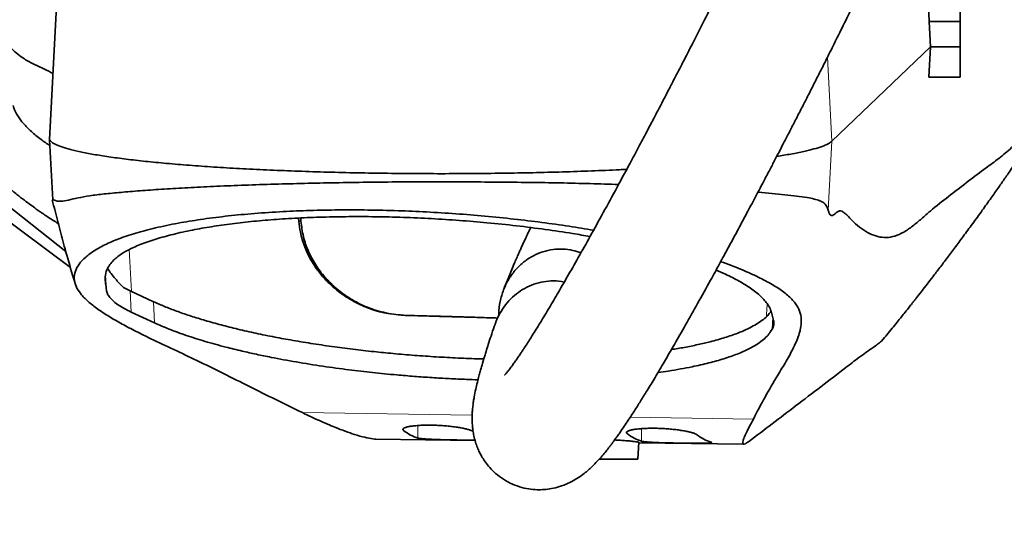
# Model space of a CAD drawing. Header units: millimetres. Extents: x 0 to 14900, y 0 to 10500.
# Tile 34 of 50: x 10980 to 11369, y 5282 to 5482. Entities that reach past the tile are written whole.
import ezdxf

# ---------------------------------------------------------------- set-up
doc = ezdxf.new("R2010")
doc.units = ezdxf.units.MM
doc.header["$LTSCALE"] = 25
doc.styles.add('SLDTEXTSTYLE0', font='TXT', dxfattribs={"width": 0.605})
doc.dimstyles.new('SLDDIMSTYLE2', dxfattribs={"dimtxt": 87.5, "dimasz": 87.5, "dimexe": 0, "dimexo": 0.0625, "dimgap": 21.875, "dimtad": 1, "dimdec": 4, "dimlfac": 25, "dimzin": 12, "dimdsep": 46, "dimtxsty": 'SLDTEXTSTYLE0', "dimsah": 1, "dimcen": 0.09, "dimadec": 1, "dimazin": 3, "dimtfac": 1, "dimtofl": 0, "dimtmove": 0, "dimatfit": 3, "dimfxl": 1, "dimfrac": 2, "dimtolj": 1, "dimtzin": 12, "dimarcsym": 0})

# ---------------------------------------------------------------- blocks, each defined once
blk = doc.blocks.new('_D_7')
at = {"color": 7, "linetype": 'Continuous', "lineweight": 0}
for p, q in [((12131.86, 5733.81), (13924.74, 5733.81)), ((7972.55, 5230.58), (7775.38, 5195.81))]:
    blk.add_line(p, q, dxfattribs=at)
at = {"color": 7, "linetype": 'Continuous', "lineweight": 18}
blk.add_arc((10826.53, 5733.81), 3060.71, 190, 0, dxfattribs=at)
for points in [[(13887.24, 5733.81), (13873.49, 5646.5), (13898.49, 5646.14)], [(7812.31, 5202.32), (7816.46, 5114.03), (7841.01, 5118.72)]]:
    blk.add_solid(points, dxfattribs=at)
at = {"color": 7, "linetype": 'Continuous', "lineweight": 18, "insert": (10959.6, 2786.27), "char_height": 87.5, "attachment_point": 1, "rotation": 5, "style": 'SLDTEXTSTYLE0'}
blk.add_mtext('170°', dxfattribs=at)

msp = doc.modelspace()

# ---------------------------------------------------------------- linework, layer by layer
at = {"color": 7, "linetype": 'Continuous', "lineweight": 35}
for p, q in [((11339.2896517, 5481.7914056), (11337.8374448, 5518.8100723)), ((11351.5253734, 5518.8100723), (11351.5253734, 5481.7914056)), ((10994.5166899, 5487.8171374), (10991.7450653, 5435.0643365)), ((11339.7272661, 5471.7914056), (11339.2896517, 5481.7914056)), ((11351.5253734, 5481.7914056), (11339.2896517, 5481.7914056)), ((11351.5253734, 5481.7914056), (11351.5253734, 5471.7914056)), ((11300.8245989, 5434.462155), (11339.7272661, 5471.7914056)), ((11339.1510322, 5459.8100723), (11339.7272661, 5471.7914056)), ((11351.5253734, 5471.7914056), (11339.7272661, 5471.7914056)), ((11351.5253734, 5471.7914056), (11351.5253734, 5459.8100723)), ((11351.5253734, 5459.8100723), (11339.1510322, 5459.8100723)), ((10991.787546, 5434.9972022), (10993.0304739, 5411.3463711)), ((10969.1868286, 5413.837449), (10998.163937, 5390.8885051)), ((10968.5253214, 5408.042305), (10999.9928975, 5384.4893518)), ((11090.1831103, 5402.860094), (11090.0790709, 5404.0774676)), ((11023.6072853, 5375.3367953), (11020.9023201, 5376.6981287)), ((11032.8660292, 5371.0433667), (11023.6072853, 5375.3367953)), ((11024.0481547, 5366.9306435), (11033.2479737, 5362.6645393)), ((11276.6200595, 5359.2357018), (11277.229918, 5360.2079785)), ((11320.3920941, 5355.4827552), (11321.6052315, 5356.8406943)), ((11120.7154707, 5316.7855847), (11159.8604578, 5316.2342105)), ((11224.1739116, 5308.8083371), (11224.5278405, 5315.5334965)), ((11224.5167887, 5315.323498), (11266.0084988, 5314.7390693)), ((11208.8750472, 5308.8100723), (11209.5270853, 5308.8100723))]:
    msp.add_line(p, q, dxfattribs=at)
at = {"color": 8, "linetype": 'Continuous', "lineweight": 18}
for p, q in [((11300.8245991, 5434.4621552), (11299.0864528, 5467.6552137)), ((11299.3924596, 5407.1389667), (11300.8245989, 5434.462155)), ((11090.1831103, 5402.860094), (11091.0510621, 5402.8589546)), ((11024.0733833, 5375.1206581), (11023.2085205, 5391.6118415)), ((11013.9135261, 5381.4875795), (11014.2196687, 5375.6502934)), ((11024.0481547, 5366.9306435), (11023.6072853, 5375.3367953)), ((11033.2479737, 5362.6645393), (11032.8660292, 5371.0433667)), ((11132.6461157, 5365.6450489), (11132.2097022, 5365.6456218)), ((11277.4815951, 5364.9665629), (11277.229918, 5360.2079785)), ((11091.6190313, 5327.2010644), (11158.7156941, 5326.2559788)), ((11137.2656634, 5317.157909), (11137.2656634, 5322.1226025)), ((11221.143234, 5325.3766598), (11269.7973866, 5324.6913449)), ((11131.5413935, 5320.1881607), (11131.5413935, 5320.9519028)), ((11219.88784, 5318.9499566), (11219.88784, 5319.7143424)), ((11225.6121099, 5315.9160527), (11225.6121099, 5320.8859903)), ((11209.5270853, 5308.8100723), (11209.5269243, 5309.546324))]:
    msp.add_line(p, q, dxfattribs=at)
at = {"color": 8, "linetype": 'Continuous', "lineweight": 18, "flags": 128}
msp.add_lwpolyline([(11275.3054757, 5370.1420107), (11275.0588961, 5365.8956901), (11275.0191044, 5365.2122104)], dxfattribs=at)
at = {"color": 7, "linetype": 'Continuous', "lineweight": 18}
for radius in [2848, 994]:
    msp.add_arc((10826.5253734, 5733.8100723), radius, 190, 170, dxfattribs=at)
at = {"color": 7, "linetype": 'Continuous', "lineweight": 35}
for centre, major_axis, ratio, start_param, end_param in [((11146.5253734, 4230.9214472), (-144.0861873, 2114.8504402), 0.0137708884, 5.2987880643, 5.2995005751), ((11146.5253734, 5364.4271765), (146.9999981, -4.2373898), 0.0055836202, 1.4186365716, 1.6655148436), ((11141.4915161, 5686.5296471), (-0.0004989, 370.0353727), 0.1907907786, 3.0001768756, 3.0816929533), ((11229.8464194, 5685.2851299), (-0.0004989, 370.0353727), 0.1907907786, 3.0000558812, 3.081572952), ((11257.3346115, 5684.8979468), (-0.0004989, 370.0353727), 0.1907907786, 3.000018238, 3.0815356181)]:
    msp.add_ellipse(centre, major_axis=major_axis, ratio=ratio, start_param=start_param, end_param=end_param, dxfattribs=at)
for points, knots in [([(11323.8185448, 5642.4925676), (11323.4057622, 5641.3985161), (11321.5713556, 5636.5365493), (11318.1139396, 5627.9560188), (11313.5031102, 5616.7549998), (11308.7779555, 5605.648678), (11303.6341693, 5593.8371155), (11298.14465, 5581.5241658), (11292.3989671, 5568.9072557), (11286.9017607, 5557.0479825), (11281.7189891, 5546.0319554), (11276.9019136, 5535.9211307), (11272.4893607, 5526.7589023), (11268.4975863, 5518.5469759), (11264.2223155, 5509.8217841), (11259.6242704, 5500.5223376), (11254.6804112, 5490.6234806), (11250.0796593, 5481.4954438), (11246.4890742, 5474.4307296), (11243.8272497, 5469.2234586), (11242.0103362, 5465.6814534), (11240.3030185, 5462.3640439), (11238.732694, 5459.3222355), (11237.3200219, 5456.5934972), (11235.9534814, 5453.9604219), (11234.3997573, 5450.9742784), (11232.4761724, 5447.2892819), (11230.1338017, 5442.8205146), (11227.4249143, 5437.6778426), (11224.3627546, 5431.897769), (11220.256226, 5424.1975657), (11215.3452094, 5415.0795868), (11209.8934608, 5405.0901559), (11204.8153222, 5395.9131905), (11200.1241957, 5387.5599353), (11195.8221972, 5380.0203766), (11191.9121832, 5373.2856532), (11188.2291211, 5367.0626355), (11184.8354304, 5361.4605721), (11181.7515714, 5356.5179805), (11179.6603489, 5353.2813103), (11178.297796, 5351.2262201), (11177.4434343, 5349.9564905), (11176.523952, 5348.6140142), (11175.5447898, 5347.2165516), (11174.625915, 5345.9420892), (11173.8659653, 5344.9198055), (11173.3023236, 5344.1827735), (11172.8747173, 5343.6372519), (11172.5046243, 5343.1752962), (11172.1475996, 5342.7423343), (11171.8398875, 5342.3770729), (11171.567621, 5342.0787223), (11171.6067346, 5342.1101728), (11171.6196722, 5342.1205757)], [0, 0, 0, 0, 0.0082048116, 0.0364621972, 0.0651221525, 0.0938184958, 0.1222230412, 0.1571678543, 0.1907566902, 0.2226342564, 0.2525160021, 0.2801785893, 0.3054510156, 0.3282055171, 0.3485618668, 0.3786640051, 0.4069045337, 0.4332075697, 0.4575214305, 0.4685530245, 0.4789886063, 0.4888217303, 0.4980146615, 0.506135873, 0.5132882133, 0.5217295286, 0.5331696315, 0.546845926, 0.5627281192, 0.5807750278, 0.6009322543, 0.6357234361, 0.6689931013, 0.7005973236, 0.7305398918, 0.7588404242, 0.7855325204, 0.8105445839, 0.837530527, 0.8622950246, 0.8856903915, 0.8934960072, 0.9017071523, 0.9115273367, 0.9230026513, 0.9352438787, 0.9454619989, 0.9537492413, 0.9603271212, 0.9670796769, 0.9755278, 0.9847956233, 0.9949708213, 1, 1, 1, 1]), ([(11167.7902417, 5362.2376266), (11167.6728197, 5361.9060138), (11167.105143, 5360.3028312), (11166.1973619, 5357.5922035), (11165.1211224, 5354.3062273), (11164.3047682, 5351.7206737), (11163.6982349, 5349.7492926), (11163.2621993, 5348.3020162), (11162.9149641, 5347.1278826), (11162.6324883, 5346.1574258), (11162.2937178, 5344.9765704), (11161.8691224, 5343.4611374), (11161.3254417, 5341.4439851), (11160.7328042, 5339.1234785), (11160.0818607, 5336.326425), (11159.5838069, 5333.8420857), (11159.2209293, 5331.6495987), (11158.9775298, 5329.8350831), (11158.7984958, 5328.0022372), (11158.6983163, 5326.2037539), (11158.6784255, 5324.5609187), (11158.7238349, 5323.0930747), (11158.8206086, 5321.7095299), (11159.0135803, 5320.0195276), (11159.3799842, 5317.9431935), (11159.9661308, 5315.6781829), (11160.7157379, 5313.5453223), (11161.5209463, 5311.7132215), (11162.4534774, 5309.9361376), (11163.6510984, 5308.0188404), (11165.2469409, 5305.9221973), (11167.4374776, 5303.6095709), (11170.1753312, 5301.3729342), (11173.6607893, 5299.3095338), (11177.342278, 5297.8521189), (11180.9659858, 5297.0079167), (11184.2962714, 5296.7034482), (11187.2382764, 5296.7786519), (11190.1502157, 5297.1592877), (11193.3428051, 5297.9505131), (11196.46806, 5299.1493942), (11199.4666306, 5300.7140491), (11202.0240265, 5302.4156431), (11203.9395541, 5303.9427959), (11205.3864053, 5305.2215516), (11206.9042299, 5306.6834109), (11208.4530017, 5308.3098662), (11210.0115669, 5310.0728627), (11211.5100797, 5311.8802394), (11212.7708773, 5313.4789489), (11213.7342581, 5314.7417955), (11214.4717513, 5315.7291963), (11215.1911777, 5316.7087639), (11216.02909, 5317.8695783), (11217.2319706, 5319.5693276), (11218.6962701, 5321.6939927), (11220.2701617, 5324.0418535), (11221.6253649, 5326.1051615), (11222.83125, 5327.96959), (11224.0083688, 5329.813994), (11225.6593508, 5332.4332709), (11227.9476326, 5336.1295576), (11231.0599964, 5341.2692958), (11234.6480877, 5347.3195626), (11238.676673, 5354.2450347), (11243.0894468, 5361.9646775), (11247.852553, 5370.4301446), (11252.3369466, 5378.5172422), (11256.452783, 5386.0241762), (11260.1230691, 5392.7769738), (11263.8574141, 5399.7061855), (11267.4831179, 5406.4883433), (11270.8188479, 5412.7734071), (11273.7132528, 5418.2610624), (11276.1655827, 5422.9346863), (11278.1800773, 5426.7900718), (11279.8331882, 5429.9647248), (11281.3120151, 5432.8124925), (11283.0095669, 5436.0899762), (11285.0610865, 5440.0647118), (11287.3982439, 5444.6122371), (11289.7484067, 5449.2048357), (11292.1084136, 5453.8364267), (11294.4681197, 5458.4875362), (11296.9960453, 5463.4920238), (11299.8268755, 5469.1230827), (11303.1355677, 5475.7425895), (11306.9168138, 5483.3587218), (11311.0741069, 5491.7981898), (11315.5772018, 5501.0204095), (11320.3904064, 5510.9750634), (11325.5576913, 5521.7831908), (11331.0426118, 5533.4061494), (11336.7983429, 5545.7874997), (11342.4674862, 5558.1975903), (11347.977301, 5570.4911807), (11353.2571186, 5582.5214679), (11358.5261301, 5594.8205124), (11363.6960104, 5607.3007209), (11367.7878178, 5617.4448689), (11370.0585173, 5623.4573558), (11370.728565, 5625.2315463)], [0, 0, 0, 0, 0.0042899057, 0.0207395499, 0.0351680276, 0.0475376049, 0.0554763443, 0.0622320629, 0.0678025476, 0.0722253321, 0.0764239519, 0.0851653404, 0.0945589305, 0.1067371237, 0.120282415, 0.1351896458, 0.1438035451, 0.1522019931, 0.1603951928, 0.1683045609, 0.1752277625, 0.1810152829, 0.1856905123, 0.1904391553, 0.1960281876, 0.2023596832, 0.2080565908, 0.2126868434, 0.2164587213, 0.2207925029, 0.2259092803, 0.231616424, 0.2390624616, 0.2465530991, 0.2539482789, 0.2609972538, 0.267505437, 0.2734115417, 0.2798839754, 0.2873513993, 0.2958067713, 0.3027839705, 0.3099999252, 0.3171271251, 0.3244870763, 0.3325843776, 0.3414289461, 0.351031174, 0.3602347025, 0.3679122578, 0.3728788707, 0.3769096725, 0.3808706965, 0.3857943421, 0.3916902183, 0.4017034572, 0.410311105, 0.4170747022, 0.4230725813, 0.4290107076, 0.434983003, 0.4477668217, 0.4622177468, 0.4784146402, 0.4959555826, 0.5144178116, 0.5338264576, 0.5541963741, 0.5680262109, 0.5822658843, 0.5969112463, 0.6110600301, 0.623684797, 0.6347442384, 0.6437104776, 0.6512391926, 0.6573168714, 0.6621987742, 0.6677673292, 0.6762742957, 0.6850711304, 0.6937771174, 0.7023885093, 0.7112607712, 0.7199372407, 0.7303733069, 0.7425588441, 0.7564751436, 0.7720916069, 0.7884055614, 0.8061470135, 0.8252404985, 0.845586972, 0.8670597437, 0.8894997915, 0.9093566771, 0.9296373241, 0.950187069, 0.9708359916, 0.991394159, 1, 1, 1, 1]), ([(10974.0701823, 5474.2216561), (10974.9229397, 5473.1542623), (10976.6304313, 5471.0170004), (10979.2179244, 5468.7026122), (10982.2647495, 5466.5698955), (10985.7624344, 5464.7431098), (10989.5241388, 5463.1064721), (10991.9797409, 5461.7603188), (10993.1149713, 5461.1379891)], [0, 0, 0, 0, 0.1349739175, 0.2702607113, 0.4054489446, 0.6133104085, 0.8212325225, 1, 1, 1, 1]), ([(10977.3034249, 5448.5661291), (10977.398632, 5448.2336799), (10977.7859335, 5446.8812801), (10979.109387, 5444.4832748), (10981.3739591, 5441.3709091), (10984.442685, 5438.241095), (10987.9691614, 5435.3254029), (10990.6993904, 5433.4768731), (10991.910539, 5432.6568524)], [0, 0, 0, 0, 0.0628052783, 0.2554912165, 0.4490515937, 0.6453433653, 0.8426718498, 1, 1, 1, 1]), ([(10952.1911264, 5438.9108557), (10953.6869755, 5437.2396252), (10956.9227454, 5433.6244762), (10961.8661617, 5428.5587703), (10966.7782689, 5423.8027245), (10971.2173778, 5419.767853), (10975.1722554, 5416.3708322), (10978.6372021, 5413.5469333), (10981.6060847, 5411.2384378), (10984.1696069, 5409.3251007), (10986.2602876, 5407.8200374), (10987.8850156, 5406.6845856), (10989.3077644, 5405.7103128), (10991.0301317, 5404.5578802), (10993.0443313, 5403.244139), (10994.5236229, 5402.3376879), (10995.1747171, 5401.9387233)], [0, 0, 0, 0, 0.1131841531, 0.2448361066, 0.3625668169, 0.4670185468, 0.5587006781, 0.6380100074, 0.7052495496, 0.7606434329, 0.8108456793, 0.845072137, 0.8686020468, 0.9044088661, 0.9579265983, 1, 1, 1, 1]), ([(11299.3924596, 5407.1389667), (11299.5205296, 5406.7075589), (11299.7779959, 5405.8402759), (11300.3278614, 5405.0631679), (11301.0462297, 5404.970017), (11301.9285605, 5405.6228827), (11302.857096, 5406.4839177), (11303.8019643, 5406.9963287), (11304.8095762, 5406.8184321), (11305.8539561, 5406.1175156), (11307.6325491, 5404.3685156), (11310.0821634, 5401.6632971), (11313.2912884, 5399.2974515), (11316.5376013, 5397.4776146), (11319.8345248, 5396.4476102), (11323.1859844, 5396.3033988), (11326.5955239, 5397.1088269), (11330.0668066, 5398.9331158), (11333.5803204, 5401.5391606), (11337.1123982, 5404.5440645), (11341.8252911, 5408.6993199), (11350.0196437, 5414.9781272), (11358.7361636, 5421.7677202), (11366.7720707, 5427.5720605), (11371.0065848, 5431.1321282), (11374.6165301, 5434.3635372), (11377.0329583, 5436.0601404), (11379.0933268, 5436.8134897), (11380.5408268, 5437.4117307), (11381.5024315, 5438.3658315), (11381.9299797, 5438.7900433)], [0, 0, 0, 0, 0.0058971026, 0.0118552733, 0.0222613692, 0.0327308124, 0.0432084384, 0.0549259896, 0.0666794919, 0.0810025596, 0.0953375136, 0.1368870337, 0.1784453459, 0.2200386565, 0.2616483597, 0.3032009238, 0.3447796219, 0.3864337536, 0.4281071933, 0.4696570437, 0.5112074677, 0.5943064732, 0.7605045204, 0.820372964, 0.8802431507, 0.9101720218, 0.9475858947, 0.9663016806, 0.9850170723, 1, 1, 1, 1]), ([(11321.6191394, 5356.8292779), (11321.7847573, 5357.0300846), (11322.583569, 5357.9986202), (11324.1660958, 5359.9269596), (11326.0851997, 5362.2855523), (11327.8307829, 5364.4482671), (11329.4675219, 5366.4902178), (11330.9118876, 5368.3041865), (11332.1162038, 5369.8256499), (11332.951843, 5370.8852104), (11333.6431468, 5371.7640261), (11336.134626, 5374.9393309), (11339.3144596, 5379.0432642), (11343.2067018, 5384.1379928), (11346.1906692, 5388.0788099), (11349.3675132, 5392.3136033), (11352.6948696, 5396.7928623), (11356.368259, 5401.7936533), (11360.1233899, 5406.9731934), (11363.59461, 5411.8259201), (11366.5836327, 5416.0557484), (11368.8190752, 5419.253289), (11370.6562956, 5421.9016523), (11372.4936331, 5424.5691287), (11374.8937932, 5428.0870027), (11377.8424166, 5432.4621274), (11380.5013435, 5436.4689397), (11382.0159707, 5438.7796459), (11382.4339636, 5439.4173335)], [0, 0, 0, 0, 0.00769160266, 0.03709830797, 0.06593697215, 0.09119514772, 0.11288011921, 0.1376809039, 0.15526816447, 0.16683441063, 0.17771112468, 0.18861905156, 0.2874171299, 0.33431389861, 0.38632250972, 0.44349702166, 0.50475736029, 0.567967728, 0.63197998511, 0.69026021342, 0.73997711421, 0.78116464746, 0.80242632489, 0.83202367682, 0.87120993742, 0.91998133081, 0.97791718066, 1, 1, 1, 1]), ([(10991.8772452, 5434.9967453), (10991.91247, 5434.8966886), (10992.0784011, 5434.4253581), (10993.3322133, 5433.5882165), (10995.6499306, 5432.4940396), (10998.9667254, 5431.4204762), (11003.1735273, 5430.373832), (11008.2801945, 5429.3611267), (11014.2375081, 5428.3882281), (11021.0056803, 5427.4608236), (11028.5430218, 5426.5845582), (11036.8082922, 5425.765125), (11045.7582569, 5425.0083674), (11055.3290628, 5424.3182485), (11065.4585223, 5423.6985583), (11076.0849635, 5423.1530705), (11087.146365, 5422.6855954), (11098.5783651, 5422.3000187), (11110.3053922, 5421.9977639), (11122.2541562, 5421.7801526), (11134.3518843, 5421.6485129), (11146.5254042, 5421.6041814), (11158.6987391, 5421.6485306), (11170.7970224, 5421.7800822), (11182.7437501, 5421.998028), (11194.4783684, 5422.2990324), (11205.8820324, 5422.6892776), (11214.3345187, 5423.0299188), (11218.8128891, 5423.2637463), (11219.7676918, 5423.313599)], [0, 0, 0, 0, 0.0105783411, 0.0498307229, 0.0890800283, 0.1283226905, 0.1675574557, 0.2067830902, 0.2459987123, 0.2852038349, 0.3243959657, 0.3635750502, 0.402741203, 0.4418950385, 0.4810375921, 0.5201678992, 0.5592874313, 0.5983978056, 0.637500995, 0.6765992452, 0.7156926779, 0.7547837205, 0.7938747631, 0.8329681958, 0.872066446, 0.9111696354, 0.9502800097, 0.9893995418, 1, 1, 1, 1]), ([(11279.0467504, 5428.4560356), (11280.961411, 5428.7572875), (11284.9180187, 5429.3798187), (11289.7749996, 5430.356613), (11293.8775175, 5431.3647373), (11297.0563716, 5432.3801107), (11299.4728916, 5433.4135441), (11300.3706026, 5434.1126376), (11300.8194777, 5434.4621996)], [0, 0, 0, 0, 0.163688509, 0.3382590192, 0.503653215, 0.6690787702, 0.8345321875, 1, 1, 1, 1]), ([(10992.9396097, 5410.7014711), (10992.8859819, 5410.9028835), (10992.7575627, 5411.3851938), (10992.9630558, 5411.4045888), (10993.5583079, 5411.1422201), (10994.795938, 5410.7106384), (10996.8457701, 5410.6616669), (10999.9579408, 5411.3787226), (11003.9516555, 5412.2848645), (11008.8864721, 5413.1185072), (11014.7863694, 5413.776967), (11021.6504529, 5414.3864631), (11029.4216954, 5415.0110535), (11038.0690157, 5415.6003727), (11047.5435612, 5416.1430684), (11057.8140344, 5416.6426052), (11068.8660528, 5417.0925134), (11080.4515822, 5417.4739013), (11092.4075263, 5417.7888941), (11104.6391278, 5418.0417227), (11117.3105163, 5418.2427469), (11130.1254305, 5418.3765994), (11142.9676257, 5418.4086135), (11155.7226874, 5418.3798954), (11168.549668, 5418.2971004), (11181.1784648, 5418.166701), (11193.4916475, 5417.9853078), (11205.3122923, 5417.6941686), (11212.824667, 5417.4490244), (11216.5434014, 5417.3276745)], [0, 0, 0, 0, 0.0157167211, 0.0376359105, 0.0634232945, 0.0892914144, 0.1262474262, 0.1635053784, 0.201050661, 0.2388165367, 0.2778973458, 0.3172326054, 0.3568349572, 0.3970618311, 0.4372490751, 0.4777172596, 0.519082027, 0.5607632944, 0.6006023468, 0.640724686, 0.6812849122, 0.7224496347, 0.7618578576, 0.8015480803, 0.8416668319, 0.8823717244, 0.9216542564, 0.9612177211, 1, 1, 1, 1]), ([(11271.6301849, 5414.3170267), (11271.675126, 5414.3130928), (11273.6408343, 5414.1410228), (11277.2505356, 5413.7756263), (11282.357663, 5413.2410873), (11287.0581656, 5412.7258339), (11290.8811769, 5412.2313808), (11293.8910343, 5411.6265135), (11296.0473261, 5410.9698507), (11297.6628936, 5410.1425794), (11298.7804876, 5408.9844444), (11299.195242, 5407.7337008), (11299.3924596, 5407.1389667)], [0, 0, 0, 0, 0.0027078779, 0.1184417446, 0.2451109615, 0.3723596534, 0.510624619, 0.618502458, 0.7267660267, 0.8204479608, 0.9146222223, 1, 1, 1, 1]), ([(10992.9238167, 5410.6974208), (10993.1170592, 5409.9446962), (10993.6658626, 5407.806979), (10994.5502614, 5404.3092247), (10995.6263134, 5400.19387), (10996.7232426, 5396.0850784), (10998.4301688, 5389.8595704), (11000.1116634, 5383.9125188), (11001.4902805, 5379.3631888), (11001.8207661, 5378.2726121)], [0, 0, 0, 0, 0.0692012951, 0.1965297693, 0.3223736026, 0.4488546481, 0.5761000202, 0.8983816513, 1, 1, 1, 1]), ([(11091.6190313, 5327.2010644), (11084.6283794, 5330.6364581), (11074.1424298, 5335.7895347), (11060.4711722, 5342.6792152), (11050.5572753, 5347.5552954), (11040.844775, 5352.1294873), (11032.7133339, 5355.9498134), (11025.8646482, 5359.3119377), (11020.3067975, 5362.2207715), (11015.2127468, 5365.1588697), (11010.6895778, 5368.1314275), (11006.8828468, 5371.1200726), (11003.9139659, 5374.1330151), (11002.0275513, 5377.1446254), (11001.300944, 5380.1552132), (11001.7603389, 5383.0842151), (11003.3149197, 5385.9296985), (11005.8576201, 5388.6618862), (11009.4323231, 5391.3125718), (11014.0620178, 5393.8395618), (11019.8142928, 5396.2311773), (11026.6416353, 5398.4508531), (11034.5791791, 5400.491742), (11043.2428658, 5402.2479865), (11052.531456, 5403.7347488), (11062.2453125, 5404.9484099), (11072.7415245, 5405.9367817), (11083.5765278, 5406.6522684), (11094.6879164, 5407.1096433), (11105.8860287, 5407.3210763), (11117.5075199, 5407.2930552), (11129.1537106, 5407.0222802), (11140.7914531, 5406.5230286), (11152.2621813, 5405.8111102), (11163.8024215, 5404.8740462), (11175.1576931, 5403.7315511), (11186.2990982, 5402.3825802), (11196.8296471, 5400.9096427), (11203.4792206, 5399.7949953), (11206.6564662, 5399.2624034)], [0, 0, 0, 0, 0.0859772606, 0.1289655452, 0.1719563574, 0.207992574, 0.2440287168, 0.2680857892, 0.2921401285, 0.3163406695, 0.3405377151, 0.3648976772, 0.3890890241, 0.4137229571, 0.4383562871, 0.4634802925, 0.4876751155, 0.5122676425, 0.5368587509, 0.5618662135, 0.5868037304, 0.6122507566, 0.6376968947, 0.6636820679, 0.6869327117, 0.7106399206, 0.7343466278, 0.7585354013, 0.7806285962, 0.8031380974, 0.8256472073, 0.8485915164, 0.8701036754, 0.8919989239, 0.9138947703, 0.936182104, 0.9578346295, 0.9798528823, 1, 1, 1, 1]), ([(11205.2795864, 5396.7745112), (11203.0036204, 5397.179826), (11197.2837962, 5398.1984393), (11187.5841082, 5399.6258237), (11176.2712801, 5401.066395), (11164.9169835, 5402.2504445), (11153.6394634, 5403.192908), (11142.5902371, 5403.8969865), (11131.4235339, 5404.3873355), (11120.5248482, 5404.6432236), (11109.9092699, 5404.6763012), (11099.713852, 5404.4955331), (11089.7729978, 5404.1025416), (11080.2688835, 5403.5054777), (11071.2267739, 5402.7088777), (11062.6933485, 5401.7214004), (11054.6389026, 5400.5401794), (11046.8748243, 5399.1236206), (11039.5144448, 5397.453445), (11032.7083322, 5395.5079301), (11026.6837069, 5393.3636689), (11023.4798453, 5391.7829593), (11021.8715926, 5390.9894853)], [0, 0, 0, 0, 0.0347192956, 0.08725449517, 0.14021103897, 0.19404281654, 0.24312426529, 0.29285607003, 0.34258720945, 0.39339205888, 0.44079793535, 0.48908242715, 0.53745439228, 0.58574128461, 0.6332329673, 0.68136378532, 0.72949610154, 0.77827153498, 0.8326064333, 0.88737067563, 0.94346309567, 1, 1, 1, 1]), ([(11132.2097022, 5365.6456218), (11129.7321605, 5365.8413227), (11124.7757544, 5366.2328289), (11117.6719934, 5368.3349049), (11111.053127, 5371.4340192), (11105.6259391, 5375.1330995), (11101.3001097, 5379.0685214), (11097.921125, 5382.9698289), (11094.8889807, 5387.487406), (11092.4155189, 5392.6601056), (11090.7856987, 5397.9251133), (11090.3615211, 5401.3989744), (11090.1831103, 5402.860094)], [0, 0, 0, 0, 0.119811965, 0.2396878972, 0.3591336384, 0.4785950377, 0.5636617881, 0.6489996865, 0.7339937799, 0.8316246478, 0.929180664, 1, 1, 1, 1]), ([(11091.0510621, 5402.8589546), (11091.3161629, 5400.8069625), (11091.8465251, 5396.7017358), (11093.9075705, 5390.8700957), (11096.7867365, 5385.4862177), (11100.5474958, 5380.4703073), (11105.1601012, 5375.954388), (11110.7911032, 5371.901357), (11117.2753919, 5368.651381), (11123.4002723, 5366.7727932), (11128.5693441, 5365.8727036), (11131.287225, 5365.720932), (11132.6461157, 5365.6450489)], [0, 0, 0, 0, 0.100239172, 0.2005390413, 0.300264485, 0.4000478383, 0.5099657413, 0.6199100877, 0.7436511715, 0.8673605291, 0.9336826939, 1, 1, 1, 1]), ([(11181.8415612, 5400.3167427), (11181.5533595, 5399.731539), (11180.9695185, 5398.5460295), (11180.1379698, 5396.7896538), (11179.340462, 5395.0840243), (11178.6036562, 5393.4796476), (11177.910592, 5391.9482898), (11177.1961154, 5390.3469194), (11176.4007109, 5388.5366944), (11175.4304501, 5386.2876288), (11174.2770765, 5383.555145), (11172.9435063, 5380.2977548), (11171.9076953, 5377.7191841), (11171.3350634, 5376.2199393), (11171.2382966, 5375.9665878)], [0, 0, 0, 0, 0.0717506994, 0.1453530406, 0.2149141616, 0.2802591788, 0.3412337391, 0.4015658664, 0.4753328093, 0.5641405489, 0.679646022, 0.8143101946, 0.9686210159, 1, 1, 1, 1]), ([(11169.3011112, 5365.5476976), (11169.2841512, 5365.8204676), (11169.1692545, 5367.6683655), (11169.7146409, 5371.1414602), (11170.979932, 5375.7222926), (11173.0866135, 5380.0212274), (11175.7997856, 5383.749331), (11179.1019869, 5386.8947591), (11182.7184105, 5389.2608009), (11186.6403547, 5390.9035852), (11190.5901614, 5391.7766794), (11194.5949019, 5391.9193246), (11198.3060951, 5391.4661851), (11200.6047396, 5390.6641564), (11201.6505219, 5390.2992685)], [0, 0, 0, 0, 0.0168960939, 0.1144636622, 0.2149466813, 0.3108117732, 0.4097659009, 0.5004703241, 0.59418204, 0.6789179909, 0.7663552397, 0.8472408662, 0.930501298, 1, 1, 1, 1]), ([(11021.8715926, 5390.9894853), (11021.4151024, 5390.7103231), (11019.5821794, 5389.5894164), (11017.3721812, 5387.8243866), (11015.4847667, 5385.6821263), (11014.1712991, 5383.4484431), (11013.6067578, 5380.9593361), (11013.8799778, 5378.228746), (11014.1064306, 5376.5098365), (11014.2196687, 5375.6502934)], [0, 0, 0, 0, 0.0604702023, 0.2428030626, 0.3664597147, 0.4901173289, 0.6794612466, 0.839714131, 1, 1, 1, 1]), ([(11014.7198735, 5384.2245029), (11014.7483162, 5384.1650928), (11015.0499613, 5383.5350266), (11016.0489493, 5382.1369673), (11017.9331298, 5379.7449015), (11019.8008084, 5377.828422), (11020.9023201, 5376.6981287)], [0, 0, 0, 0, 0.0292633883, 0.3103490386, 0.5932605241, 1, 1, 1, 1]), ([(11256.8976495, 5386.8524212), (11258.3365925, 5386.3508344), (11262.3561759, 5384.9496877), (11268.0405685, 5382.5500889), (11274.0448918, 5379.6738108), (11279.2544504, 5376.6981815), (11282.7982009, 5374.1487764), (11285.0233336, 5372.0701741), (11286.8276037, 5369.9534735), (11288.247738, 5367.2912367), (11288.8407985, 5364.2244854), (11288.6724181, 5361.2983608), (11287.7708959, 5357.5756591), (11285.824057, 5352.9676366), (11282.8227452, 5347.4813857), (11278.7671772, 5340.9688313), (11274.3354388, 5333.3792499), (11271.3101308, 5327.5874284), (11269.7973866, 5324.6913449)], [0, 0, 0, 0, 0.0252458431, 0.0705224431, 0.1158035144, 0.1617748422, 0.209319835, 0.2333332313, 0.2573468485, 0.3067217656, 0.3564469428, 0.4011052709, 0.4457716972, 0.5354643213, 0.6255427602, 0.7156451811, 0.857814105, 1, 1, 1, 1]), ([(11277.8185079, 5363.6235594), (11277.650388, 5364.3199652), (11277.3141652, 5365.7127065), (11276.6902054, 5367.8064483), (11275.4089033, 5370.2890881), (11272.8863331, 5373.1657521), (11269.0208944, 5376.2608929), (11264.2573663, 5379.1715057), (11259.7113512, 5381.5354106), (11256.3192504, 5382.9445846), (11255.0485747, 5383.472459)], [0, 0, 0, 0, 0.105702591, 0.2113945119, 0.3169741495, 0.4784909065, 0.6400063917, 0.7785215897, 0.917034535, 1, 1, 1, 1]), ([(11195.0933357, 5378.7849801), (11194.7214656, 5378.8765444), (11192.9994099, 5379.30056), (11189.8952657, 5379.3277799), (11185.9010845, 5378.8531577), (11182.1257505, 5377.6829743), (11178.5632954, 5375.895844), (11175.3274075, 5373.5378533), (11172.4376557, 5370.6316898), (11170.039141, 5367.2129886), (11168.4864219, 5364.3571267), (11167.9650401, 5362.6010849), (11167.8514194, 5362.2184044)], [0, 0, 0, 0, 0.03306243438, 0.1531054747, 0.26508632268, 0.38031866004, 0.49245239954, 0.60762478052, 0.72388204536, 0.84317890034, 0.96582519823, 1, 1, 1, 1]), ([(11014.2196687, 5375.6502934), (11014.323743, 5375.1578544), (11014.5318932, 5374.1729694), (11015.5284805, 5372.6571476), (11017.0353751, 5371.1219891), (11019.0241874, 5369.643898), (11021.3450086, 5368.2421101), (11023.1454555, 5367.3685998), (11024.0481547, 5366.9306435)], [0, 0, 0, 0, 0.1708658, 0.3417341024, 0.5175493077, 0.6933653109, 0.846261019, 1, 1, 1, 1]), ([(11163.302846, 5348.4321512), (11162.7792561, 5348.4431081), (11159.4133619, 5348.5135446), (11153.145388, 5348.7761922), (11144.5324274, 5349.225586), (11135.964085, 5349.8168788), (11127.7401771, 5350.5086239), (11119.5914806, 5351.3150642), (11111.511919, 5352.2377453), (11103.1918656, 5353.3251916), (11094.9799858, 5354.5431963), (11087.1379283, 5355.853198), (11079.5801652, 5357.2602698), (11072.3335076, 5358.7576155), (11065.2861716, 5360.375749), (11058.6487121, 5362.0675279), (11052.5507604, 5363.7914974), (11046.9417966, 5365.5484634), (11041.8289738, 5367.3288707), (11037.0756218, 5369.1602481), (11034.2724428, 5370.4142218), (11032.8660292, 5371.0433667)], [0, 0, 0, 0, 0.0102063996, 0.0656117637, 0.1207440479, 0.1761306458, 0.2307666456, 0.280251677, 0.3357576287, 0.3912640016, 0.448774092, 0.5062849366, 0.5591695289, 0.6163353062, 0.6735014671, 0.729730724, 0.7859605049, 0.8391414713, 0.8926377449, 0.9461341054, 1, 1, 1, 1]), ([(11168.8194761, 5364.5825756), (11166.4602528, 5364.6528038), (11160.8990784, 5364.8183462), (11151.9778547, 5365.0792093), (11142.1112548, 5365.3645342), (11135.5160373, 5365.5517608), (11132.2097022, 5365.6456218)], [0, 0, 0, 0, 0.1952474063, 0.4602382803, 0.7294049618, 1, 1, 1, 1]), ([(11276.7924294, 5367.2563352), (11276.4945045, 5366.836758), (11275.8160311, 5365.8812419), (11274.2774852, 5364.433843), (11272.2620254, 5362.9125), (11269.8212123, 5361.4318938), (11266.9685893, 5359.9994198), (11263.3059108, 5358.4534175), (11258.6713322, 5356.8385946), (11253.3466394, 5355.3298778), (11247.9191061, 5354.0509856), (11242.808883, 5353.0078473), (11239.141011, 5352.4019046), (11237.4275638, 5352.1188383)], [0, 0, 0, 0, 0.06659443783, 0.15165755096, 0.23713405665, 0.32260995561, 0.40953497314, 0.49645979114, 0.61510789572, 0.7337546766, 0.82439374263, 0.91796549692, 1, 1, 1, 1]), ([(11033.2479737, 5362.6645393), (11035.1310353, 5361.8320741), (11038.9152409, 5360.1591498), (11045.6150375, 5357.7234558), (11053.0761109, 5355.3497135), (11060.565352, 5353.2809671), (11067.4426484, 5351.5908184), (11073.4373322, 5350.2459473), (11080.5111531, 5348.7859695), (11089.2131415, 5347.1809862), (11099.4968704, 5345.5428614), (11109.6022371, 5344.1653804), (11119.3615043, 5343.0299368), (11128.0130522, 5342.1793621), (11135.8679608, 5341.5275674), (11142.8084435, 5341.0387392), (11149.7015533, 5340.6428054), (11155.7563192, 5340.3581948), (11159.5196535, 5340.2415532), (11161.0144784, 5340.1952222)], [0, 0, 0, 0, 0.0726801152, 0.1460581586, 0.2204806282, 0.2956417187, 0.3501194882, 0.3959464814, 0.4417732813, 0.5162983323, 0.5916059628, 0.6629310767, 0.7261770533, 0.7894224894, 0.8353328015, 0.8812428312, 0.9257427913, 0.9705044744, 1, 1, 1, 1]), ([(11277.229918, 5360.2079785), (11277.3843577, 5360.483501), (11277.6936067, 5361.035205), (11277.9217912, 5361.8836325), (11277.9909383, 5362.7459085), (11277.8760312, 5363.3307725), (11277.8185079, 5363.6235594)], [0, 0, 0, 0, 0.2484965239, 0.4975874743, 0.7484888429, 1, 1, 1, 1]), ([(11232.1177549, 5343.0737277), (11233.4920699, 5343.2607084), (11236.5849105, 5343.6815009), (11241.0428975, 5344.4448609), (11246.4801029, 5345.4834863), (11252.3167473, 5346.8184992), (11258.3040017, 5348.5038464), (11263.5969445, 5350.3567752), (11267.7624005, 5352.2002143), (11270.9691589, 5353.9839529), (11273.3730191, 5355.6682146), (11275.3219336, 5357.4171589), (11276.1862215, 5358.6279388), (11276.6200595, 5359.2357018)], [0, 0, 0, 0, 0.0565551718, 0.1272751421, 0.1979954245, 0.3089778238, 0.4210018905, 0.5345649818, 0.6491995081, 0.7362142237, 0.8239126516, 0.9116111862, 1, 1, 1, 1]), ([(11287.3919961, 5356.8848034), (11287.4971613, 5357.1777222), (11287.7476257, 5357.8753463), (11288.1392252, 5358.9591454), (11288.245638, 5359.2566811), (11288.3190679, 5359.4630916), (11288.3019462, 5359.4271785), (11288.2952501, 5359.4131332)], [0, 0, 0, 0, 0.1572008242, 0.3743941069, 0.59187817, 0.8403875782, 1, 1, 1, 1]), ([(11320.3920941, 5355.4827552), (11319.9016465, 5355.059626), (11318.920734, 5354.2133527), (11315.7889996, 5352.0499082), (11311.4551417, 5348.9893376), (11304.8149448, 5343.824452), (11296.5316077, 5337.4563381), (11286.6653304, 5330.0491563), (11277.3172934, 5322.8030691), (11271.0114746, 5318.0826302), (11267.8585672, 5315.7224123)], [0, 0, 0, 0, 0.0318915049, 0.0637841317, 0.1633788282, 0.2629738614, 0.4533860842, 0.6437987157, 0.821899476, 1, 1, 1, 1]), ([(11120.7154882, 5316.7872426), (11120.7113674, 5316.7867483), (11120.0645166, 5316.7091553), (11118.0241037, 5317.0451091), (11115.0988167, 5317.7135268), (11111.8891402, 5318.6897142), (11108.651449, 5319.8062413), (11104.0893341, 5321.5735688), (11098.5052747, 5323.9397585), (11093.9173869, 5326.1125695), (11091.6190313, 5327.2010644)], [0, 0, 0, 0, 0.0010242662, 0.160782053, 0.3213430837, 0.4051731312, 0.5314230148, 0.6576777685, 0.8285097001, 1, 1, 1, 1]), ([(11131.5413935, 5320.1881607), (11131.4683819, 5320.2519719), (11131.3216954, 5320.3801741), (11131.2667066, 5320.5662482), (11131.31642, 5320.7437854), (11131.4647, 5320.9124287), (11131.7144571, 5321.079752), (11132.0636202, 5321.2417666), (11132.5056865, 5321.3962024), (11133.0377678, 5321.5424466), (11133.6662398, 5321.680865), (11134.3782741, 5321.8073685), (11135.1626144, 5321.9202081), (11136.0152782, 5322.0190533), (11136.9466121, 5322.1040858), (11137.9334648, 5322.1722675), (11138.9611174, 5322.2229855), (11140.0252479, 5322.2565127), (11141.1400945, 5322.2726938), (11142.2785539, 5322.2705814), (11143.4254245, 5322.2507785), (11144.5774177, 5322.2140091), (11145.7474988, 5322.1596364), (11146.9113467, 5322.0885849), (11148.0550342, 5322.0023644), (11149.176432, 5321.9018546), (11150.2829583, 5321.7864136), (11151.3552106, 5321.6580807), (11152.3810994, 5321.5189646), (11153.3590817, 5321.3699475), (11154.291072, 5321.2107948), (11155.1607551, 5321.0443183), (11155.9585666, 5320.8729774), (11156.6834614, 5320.6975796), (11157.3349959, 5320.5180361), (11157.8552267, 5320.3519081), (11158.2614158, 5320.2015833), (11158.573263, 5320.0673332), (11158.8359156, 5319.9338333), (11158.9631867, 5319.8466323), (11159.0269546, 5319.8029411)], [0, 0, 0, 0, 0.0305335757, 0.061344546, 0.087992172, 0.1148235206, 0.142235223, 0.1698480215, 0.1964959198, 0.2233301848, 0.2507558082, 0.2783874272, 0.3048403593, 0.3314807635, 0.3587169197, 0.3861608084, 0.4122406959, 0.4385047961, 0.4653520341, 0.4924015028, 0.5182213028, 0.544220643, 0.5707845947, 0.597542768, 0.6233988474, 0.6494316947, 0.6760178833, 0.7027934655, 0.7289617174, 0.755307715, 0.782210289, 0.8093035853, 0.8358567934, 0.8625916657, 0.8898979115, 0.9174010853, 0.9378404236, 0.9583619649, 0.9791376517, 1, 1, 1, 1]), ([(11269.7973866, 5324.6913449), (11269.2719618, 5323.6954936), (11268.2211197, 5321.7038053), (11267.0372367, 5319.3092067), (11266.1659786, 5317.3683681), (11265.657791, 5315.933465), (11265.534656, 5315.0186896), (11265.8379972, 5314.6587725), (11266.5511991, 5314.8218835), (11267.4220759, 5315.4217525), (11267.8585672, 5315.7224123)], [0, 0, 0, 0, 0.122643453, 0.2452851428, 0.3692110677, 0.4931347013, 0.6190888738, 0.745040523, 0.8722119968, 1, 1, 1, 1]), ([(11219.88784, 5318.9499566), (11219.8148284, 5319.0138229), (11219.6681419, 5319.1421358), (11219.6131529, 5319.328368), (11219.6628671, 5319.5060548), (11219.8111501, 5319.6748393), (11220.0609125, 5319.8423013), (11220.4100834, 5320.0044491), (11220.8521603, 5320.159011), (11221.3842554, 5320.3053741), (11222.0127452, 5320.4439047), (11222.724798, 5320.5705102), (11223.5091564, 5320.6834405), (11224.3618367, 5320.7823654), (11225.29319, 5320.8674673), (11226.280057, 5320.9357056), (11227.3077171, 5320.9864674), (11228.3718465, 5321.0200262), (11229.4866917, 5321.0362272), (11230.6251434, 5321.0341222), (11231.7719991, 5321.0143149), (11232.9239698, 5320.9775301), (11234.0940265, 5320.9231305), (11235.2578487, 5320.8520409), (11236.4015097, 5320.7657719), (11237.5228802, 5320.6652038), (11238.6293783, 5320.5496939), (11239.7016079, 5320.4212819), (11240.7274795, 5320.2820775), (11241.7054501, 5320.1329628), (11242.6374291, 5319.9737036), (11243.5071085, 5319.807112), (11244.3049231, 5319.6356484), (11245.0298265, 5319.4601206), (11245.6813697, 5319.2804406), (11246.2016149, 5319.1141809), (11246.6078215, 5318.9637319), (11246.9196868, 5318.8293662), (11247.1823536, 5318.695749), (11247.3096303, 5318.6084693), (11247.3734011, 5318.5647386)], [0, 0, 0, 0, 0.0305338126, 0.0613450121, 0.0879930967, 0.1148249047, 0.1422370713, 0.1698503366, 0.196498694, 0.2233334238, 0.2507595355, 0.2783916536, 0.3048447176, 0.3314852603, 0.3587215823, 0.386165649, 0.4122451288, 0.438508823, 0.4653556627, 0.4924047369, 0.5182237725, 0.5442223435, 0.5707855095, 0.5975428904, 0.6233982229, 0.6494303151, 0.6760157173, 0.7027905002, 0.7289583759, 0.7553039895, 0.7822061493, 0.8092990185, 0.8358523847, 0.8625874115, 0.8898937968, 0.9173971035, 0.9378374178, 0.9583599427, 0.9791366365, 1, 1, 1, 1]), ([(11159.8328836, 5316.3399117), (11159.7702743, 5316.3397828), (11159.4158486, 5316.3390532), (11158.7066508, 5316.3414227), (11157.704637, 5316.3466885), (11156.6371591, 5316.3553896), (11155.5327531, 5316.3667366), (11154.4037741, 5316.380478), (11153.2538653, 5316.3964096), (11152.0740661, 5316.4146964), (11150.8890803, 5316.4350709), (11149.7134202, 5316.4573887), (11148.5495441, 5316.4817673), (11147.3892626, 5316.5087212), (11146.2577098, 5316.5380898), (11145.1679879, 5316.569865), (11144.1215892, 5316.6043381), (11143.111881, 5316.642287), (11142.1615407, 5316.683467), (11141.2807545, 5316.7277844), (11140.4698713, 5316.7755066), (11139.7246239, 5316.8274966), (11139.0625624, 5316.8831494), (11138.489892, 5316.9420553), (11138.0055462, 5317.0042711), (11137.6091265, 5317.0705579), (11137.3818671, 5317.1226376), (11137.2843205, 5317.152246), (11137.2656634, 5317.157909)], [0, 0, 0, 0, 0.00861015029, 0.04874126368, 0.08915079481, 0.1304381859, 0.17202881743, 0.21218167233, 0.25261313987, 0.29392318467, 0.3355367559, 0.37570559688, 0.41615323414, 0.45748006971, 0.49911066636, 0.53928946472, 0.57974713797, 0.62108419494, 0.66272505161, 0.70291510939, 0.74338400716, 0.78473194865, 0.82638346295, 0.86659938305, 0.90709405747, 0.94846722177, 0.9901436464, 1, 1, 1, 1]), ([(11214.9694049, 5316.4092196), (11215.5797379, 5316.3748316), (11216.5824951, 5316.3183331), (11217.86649, 5316.2307285), (11219.2300474, 5316.1310248), (11220.4610058, 5316.0289184), (11221.532468, 5315.9293139), (11222.4889567, 5315.8325298), (11223.2660496, 5315.7417306), (11223.8441781, 5315.6603233), (11224.1765992, 5315.6043196), (11224.3990797, 5315.5545084), (11224.5162403, 5315.5151881), (11224.5140486, 5315.4950099), (11224.5131782, 5315.4869967)], [0, 0, 0, 0, 0.1096272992, 0.1801140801, 0.2516224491, 0.3908248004, 0.4614798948, 0.533166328, 0.6724414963, 0.7431385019, 0.8148705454, 0.8841978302, 0.9540121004, 1, 1, 1, 1]), ([(11253.097671, 5315.5296985), (11253.1642454, 5315.5061779), (11253.295311, 5315.4598729), (11253.3661649, 5315.3976071), (11253.3459605, 5315.3408686), (11253.2231285, 5315.2897418), (11253.0003926, 5315.2451195), (11252.6824498, 5315.2070776), (11252.2727837, 5315.1751493), (11251.7657254, 5315.1487873), (11251.1701569, 5315.1282414), (11250.4955386, 5315.1131394), (11249.7454522, 5315.1029189), (11248.9121669, 5315.0971498), (11248.0116766, 5315.0956086), (11247.0564929, 5315.0978013), (11246.0501024, 5315.1032854), (11244.9838288, 5315.1118761), (11243.8791008, 5315.1232177), (11242.7502093, 5315.1369406), (11241.6002819, 5315.1528719), (11240.4204933, 5315.1711686), (11239.2355102, 5315.1915655), (11238.0598548, 5315.2139172), (11236.8959825, 5315.2383407), (11235.7357054, 5315.2653513), (11234.6041565, 5315.2947874), (11233.514438, 5315.3266399), (11232.4680421, 5315.3611996), (11231.4583369, 5315.3992452), (11230.5079987, 5315.4405303), (11229.6272138, 5315.4849597), (11228.8163312, 5315.5328004), (11228.0710845, 5315.5849164), (11227.4090225, 5315.6407002), (11226.8363505, 5315.6997404), (11226.3520025, 5315.7620935), (11225.9555809, 5315.8285217), (11225.7283175, 5315.8807092), (11225.6307689, 5315.9103777), (11225.6121099, 5315.9160527)], [0, 0, 0, 0, 0.0272909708, 0.0537279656, 0.0803493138, 0.1075528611, 0.1349578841, 0.1613209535, 0.18786751, 0.2149929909, 0.2423185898, 0.2686465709, 0.2951573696, 0.3222446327, 0.3495310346, 0.3758616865, 0.4023750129, 0.4294643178, 0.4567525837, 0.483097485, 0.5096251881, 0.5367293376, 0.5640326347, 0.59038806, 0.6169264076, 0.6440416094, 0.6713561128, 0.6977181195, 0.7242631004, 0.7513850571, 0.7787063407, 0.8050758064, 0.8316282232, 0.8587573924, 0.8860857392, 0.9124722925, 0.9390417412, 0.9661875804, 0.9935323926, 1, 1, 1, 1]), ([(11209.5270853, 5308.8100723), (11210.3415837, 5308.8100723), (11211.5739469, 5308.8100723), (11213.1921275, 5308.8100723), (11214.7755711, 5308.8100723), (11216.294198, 5308.8100723), (11217.7091948, 5308.8100723), (11218.7150436, 5308.8100723), (11219.6469084, 5308.8100723), (11220.501756, 5308.8100723), (11221.2875492, 5308.8100723), (11221.9848378, 5308.8100723), (11222.5897907, 5308.8100723), (11223.0994527, 5308.8100723), (11223.5199723, 5308.8100723), (11223.8354544, 5308.8100723), (11224.1127708, 5308.8100723), (11224.1318536, 5308.8100723), (11224.1437429, 5308.8100723)], [0, 0, 0, 0, 0.1065194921, 0.1611675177, 0.2162169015, 0.322741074, 0.3774157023, 0.432499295, 0.4854591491, 0.5387933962, 0.592710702, 0.6474288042, 0.6999931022, 0.7529269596, 0.8064329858, 0.8607224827, 0.9132251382, 1, 1, 1, 1])]:
    msp.add_open_spline(points, degree=3, knots=knots, dxfattribs=at)

# ---------------------------------------------------------------- dimensions: what is measured, and where the dimension line sits
at = {"color": 7, "linetype": 'Continuous', "lineweight": 18}
dim = msp.add_angular_dim_2l(base=(11093.2840942, 2684.7439413), line1=((9847.6264669, 5561.2037837), (8021.7928928, 5239.2600623)), line2=((12081.864904, 5733.8100723), (9571.1858428, 5733.8100723)), dimstyle='SLDDIMSTYLE2', dxfattribs=at)
dim.commit()
dim.dimension.update_dxf_attribs({"geometry": '_D_7', "text_midpoint": (11093.2840942, 2684.7439413), "dimtype": 162})

doc.saveas('drawing.dxf')
